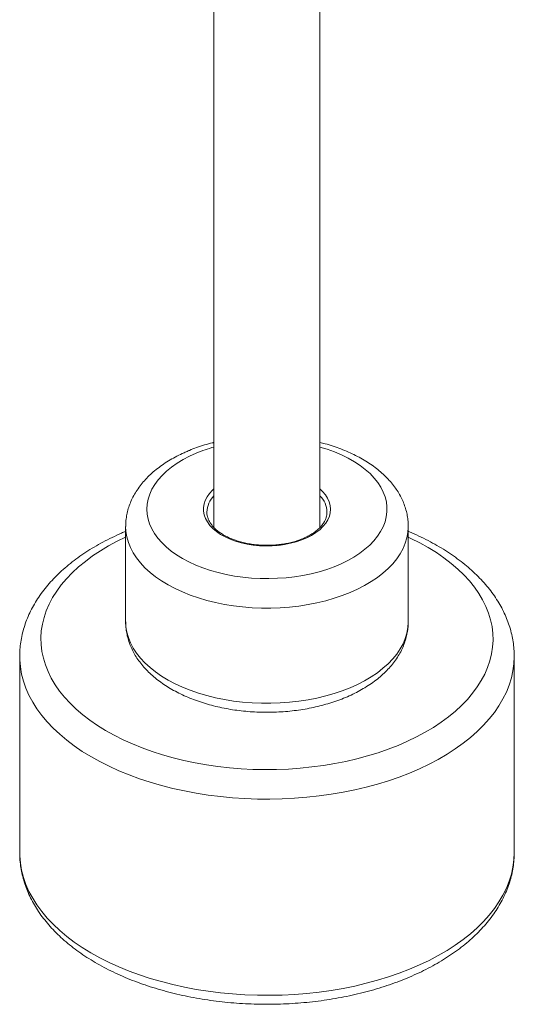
# Model space of a CAD drawing. Extents: x -935 to 1989, y -969 to 1811.
# Tile 5 of 20: x 175 to 197, y 738 to 783. Entities that reach past the tile are written whole.
import ezdxf

# ---------------------------------------------------------------- set-up
doc = ezdxf.new("R2010")
doc.units = 0
doc.header["$MEASUREMENT"] = 0
doc.layers.get('0').update_dxf_attribs({"lineweight": 0})

msp = doc.modelspace()

# ---------------------------------------------------------------- linework, layer by layer
at = {"color": 18, "lineweight": 9, "true_color": 0x000000}
for p, q in [((183.62, 786.34), (183.62, 759.632)), ((188.42, 759.632), (188.42, 786.34)), ((183.3, 760.328), (183.301, 760.304)), ((188.74, 760.318), (188.74, 760.328)), ((179.62, 759.675), (179.62, 755.363)), ((192.42, 755.363), (192.42, 759.675)), ((174.82, 753.796), (174.82, 744.912)), ((197.22, 753.806), (197.22, 753.796)), ((197.22, 744.912), (197.22, 753.796))]:
    msp.add_line(p, q, dxfattribs=at)
at = {"color": 252, "lineweight": 9, "true_color": 0x848484}
for points in [[(182.819, 762.997), (182.51, 762.857), (182.219, 762.705), (181.948, 762.541), (181.698, 762.366), (181.471, 762.181), (181.268, 761.987), (181.089, 761.785), (180.936, 761.576), (180.81, 761.361), (180.711, 761.142), (180.639, 760.919), (180.596, 760.693), (180.58, 760.467), (180.594, 760.24), (180.635, 760.015), (180.705, 759.792), (180.802, 759.572), (180.926, 759.357), (181.077, 759.147), (181.254, 758.945), (181.456, 758.75), (181.681, 758.565), (181.929, 758.389), (182.199, 758.224), (182.488, 758.07), (182.796, 757.929), (183.12, 757.802), (183.46, 757.688), (183.813, 757.588), (184.177, 757.504), (184.551, 757.435), (184.933, 757.382), (185.321, 757.344), (185.712, 757.323), (186.104, 757.319), (186.497, 757.33), (186.886, 757.358), (187.272, 757.402), (187.651, 757.462), (188.021, 757.538), (188.381, 757.629), (188.728, 757.735), (189.062, 757.855), (189.379, 757.988), (189.679, 758.134), (189.96, 758.293), (190.22, 758.463), (190.459, 758.643), (190.674, 758.832), (190.866, 759.031), (191.031, 759.236), (191.171, 759.448), (191.284, 759.665), (191.369, 759.887), (191.427, 760.111), (191.456, 760.337), (191.457, 760.564), (191.43, 760.79), (191.375, 761.014), (191.291, 761.236), (191.18, 761.454), (191.042, 761.666), (190.878, 761.872), (190.689, 762.071), (190.475, 762.261), (190.239, 762.442), (189.98, 762.612), (189.7, 762.772), (189.401, 762.919), (189.085, 763.053), (188.753, 763.174), (188.42, 763.277)], [(188.42, 761.378), (188.541, 761.262), (188.668, 761.114), (188.767, 760.958), (188.84, 760.798), (188.884, 760.634), (188.9, 760.469), (188.888, 760.303), (188.847, 760.139), (188.778, 759.978), (188.681, 759.822), (188.558, 759.672), (188.41, 759.53), (188.238, 759.398), (188.044, 759.275), (187.83, 759.165), (187.597, 759.067), (187.35, 758.984), (187.089, 758.915), (186.817, 758.861), (186.538, 758.823), (186.253, 758.801), (185.966, 758.796), (185.679, 758.808), (185.396, 758.835), (185.12, 758.879), (184.852, 758.939), (184.595, 759.014), (184.353, 759.103), (184.128, 759.205), (183.921, 759.32), (183.735, 759.447), (183.572, 759.583), (183.433, 759.728), (183.32, 759.881), (183.234, 760.039), (183.175, 760.201), (183.145, 760.366), (183.143, 760.532), (183.17, 760.697), (183.225, 760.859), (183.308, 761.018), (183.418, 761.171), (183.554, 761.317), (183.62, 761.378)], [(192.42, 759.668), (192.42, 759.654), (192.404, 759.407), (192.358, 759.161), (192.285, 758.918), (192.183, 758.678), (192.054, 758.443), (191.898, 758.213), (191.716, 757.99), (191.508, 757.774), (191.276, 757.566), (191.021, 757.368), (190.743, 757.181), (190.443, 757.004), (190.125, 756.84), (189.787, 756.688), (189.433, 756.549), (189.064, 756.425), (188.681, 756.315), (188.287, 756.219), (187.882, 756.14), (187.469, 756.076), (187.049, 756.028), (186.625, 755.997), (186.198, 755.981), (185.77, 755.983), (185.344, 756.001), (184.92, 756.035), (184.501, 756.086), (184.09, 756.152), (183.686, 756.235), (183.293, 756.332), (182.913, 756.445), (182.546, 756.572), (182.195, 756.713), (181.861, 756.867), (181.545, 757.034), (181.25, 757.212), (180.975, 757.401), (180.724, 757.601), (180.495, 757.81), (180.292, 758.027), (180.114, 758.252), (179.963, 758.483), (179.838, 758.719), (179.742, 758.959), (179.673, 759.203), (179.632, 759.449), (179.62, 759.673)], [(179.62, 759.194), (179.241, 759.01), (178.849, 758.799), (178.476, 758.577), (178.124, 758.343), (177.794, 758.099), (177.486, 757.846), (177.201, 757.584), (176.941, 757.313), (176.706, 757.035), (176.496, 756.75), (176.312, 756.46), (176.155, 756.164), (176.025, 755.863), (175.922, 755.56), (175.847, 755.253), (175.8, 754.945), (175.781, 754.636), (175.79, 754.326), (175.827, 754.018), (175.892, 753.71), (175.984, 753.406), (176.105, 753.104), (176.252, 752.806), (176.426, 752.514), (176.627, 752.227), (176.853, 751.946), (177.104, 751.673), (177.38, 751.407), (177.679, 751.15), (178.002, 750.903), (178.346, 750.666), (178.711, 750.439), (179.096, 750.224), (179.501, 750.021), (179.923, 749.83), (180.362, 749.653), (180.816, 749.488), (181.285, 749.338), (181.767, 749.202), (182.26, 749.081), (182.764, 748.975), (183.276, 748.884), (183.796, 748.809), (184.322, 748.75), (184.853, 748.707), (185.387, 748.679), (185.923, 748.668), (186.459, 748.673), (186.994, 748.695), (187.526, 748.732), (188.054, 748.786), (188.577, 748.855), (189.092, 748.94), (189.599, 749.041), (190.096, 749.156), (190.582, 749.287), (191.056, 749.432), (191.516, 749.591), (191.96, 749.764), (192.389, 749.95), (192.8, 750.149), (193.192, 750.36), (193.565, 750.582), (193.917, 750.816), (194.247, 751.059), (194.555, 751.313), (194.839, 751.575), (195.1, 751.846), (195.335, 752.124), (195.545, 752.409), (195.729, 752.699), (195.886, 752.995), (196.016, 753.295), (196.119, 753.599), (196.194, 753.906), (196.241, 754.214), (196.26, 754.523), (196.251, 754.833), (196.214, 755.141), (196.149, 755.449), (196.057, 755.753), (195.936, 756.055), (195.789, 756.353), (195.615, 756.645), (195.414, 756.932), (195.188, 757.213), (194.937, 757.486), (194.661, 757.752), (194.362, 758.008), (194.039, 758.256), (193.695, 758.493), (193.33, 758.72), (192.944, 758.935), (192.54, 759.138), (192.42, 759.194)], [(179.62, 755.363), (179.632, 755.138), (179.673, 754.892), (179.742, 754.648), (179.838, 754.408), (179.963, 754.171), (180.114, 753.94), (180.292, 753.716), (180.495, 753.499), (180.724, 753.29), (180.975, 753.09), (181.25, 752.901), (181.545, 752.722), (181.861, 752.556), (182.195, 752.401), (182.546, 752.261), (182.913, 752.134), (183.293, 752.021), (183.686, 751.923), (184.09, 751.841), (184.501, 751.774), (184.92, 751.724), (185.344, 751.689), (185.77, 751.672), (186.198, 751.67), (186.625, 751.685), (187.049, 751.717), (187.469, 751.765), (187.882, 751.828), (188.287, 751.908), (188.681, 752.003), (189.064, 752.113), (189.433, 752.238), (189.787, 752.376), (190.125, 752.528), (190.443, 752.693), (190.743, 752.869), (191.021, 753.057), (191.276, 753.255), (191.508, 753.462), (191.716, 753.678), (191.898, 753.902), (192.054, 754.132), (192.183, 754.367), (192.285, 754.607), (192.358, 754.85), (192.404, 755.096), (192.42, 755.342), (192.42, 755.363)], [(197.22, 753.796), (197.22, 753.788), (197.206, 753.463), (197.163, 753.139), (197.091, 752.817), (196.992, 752.497), (196.865, 752.181), (196.711, 751.868), (196.53, 751.56), (196.322, 751.258), (196.088, 750.963), (195.829, 750.674), (195.545, 750.394), (195.237, 750.122), (194.905, 749.859), (194.552, 749.606), (194.176, 749.364), (193.78, 749.133), (193.365, 748.914), (192.93, 748.707), (192.479, 748.513), (192.011, 748.333), (191.528, 748.166), (191.031, 748.013), (190.521, 747.875), (190, 747.752), (189.469, 747.644), (188.93, 747.552), (188.383, 747.475), (187.829, 747.415), (187.272, 747.37), (186.711, 747.342), (186.148, 747.33), (185.586, 747.335), (185.024, 747.356), (184.465, 747.393), (183.909, 747.446), (183.359, 747.515), (182.816, 747.6), (182.281, 747.701), (181.755, 747.817), (181.24, 747.948), (180.737, 748.095), (180.248, 748.255), (179.773, 748.429), (179.314, 748.617), (178.872, 748.818), (178.447, 749.032), (178.042, 749.258), (177.657, 749.495), (177.294, 749.743), (176.952, 750.001), (176.633, 750.269), (176.338, 750.546), (176.067, 750.831), (175.822, 751.123), (175.602, 751.422), (175.409, 751.727), (175.242, 752.038), (175.103, 752.353), (174.991, 752.671), (174.907, 752.993), (174.851, 753.316), (174.824, 753.64), (174.82, 753.793)], [(174.82, 744.912), (174.824, 744.757), (174.851, 744.432), (174.907, 744.109), (174.991, 743.787), (175.103, 743.469), (175.242, 743.154), (175.409, 742.844), (175.602, 742.538), (175.822, 742.239), (176.067, 741.947), (176.338, 741.662), (176.633, 741.385), (176.952, 741.117), (177.294, 740.859), (177.657, 740.611), (178.042, 740.374), (178.447, 740.148), (178.872, 739.934), (179.314, 739.733), (179.773, 739.545), (180.248, 739.371), (180.737, 739.211), (181.24, 739.065), (181.755, 738.933), (182.281, 738.817), (182.816, 738.716), (183.359, 738.631), (183.909, 738.562), (184.465, 738.509), (185.024, 738.472), (185.586, 738.451), (186.148, 738.446), (186.711, 738.458), (187.272, 738.486), (187.829, 738.531), (188.383, 738.591), (188.93, 738.668), (189.469, 738.76), (190, 738.868), (190.521, 738.991), (191.031, 739.129), (191.528, 739.282), (192.011, 739.449), (192.479, 739.629), (192.93, 739.823), (193.365, 740.03), (193.78, 740.249), (194.176, 740.48), (194.552, 740.722), (194.905, 740.975), (195.237, 741.238), (195.545, 741.51), (195.829, 741.79), (196.088, 742.079), (196.322, 742.374), (196.53, 742.676), (196.711, 742.984), (196.865, 743.297), (196.992, 743.613), (197.091, 743.933), (197.163, 744.255), (197.206, 744.579), (197.22, 744.904), (197.22, 744.912)]]:
    msp.add_lwpolyline(points, dxfattribs=at)
at = {"color": 18, "lineweight": 9, "true_color": 0x000000}
for points, knots in [([(183.62, 763.485), (183.601, 763.481), (183.582, 763.477), (183.564, 763.472), (183.438, 763.442), (183.315, 763.406), (183.195, 763.368), (183.073, 763.331), (182.954, 763.291), (182.836, 763.25), (182.724, 763.21), (182.614, 763.168), (182.507, 763.124), (182.487, 763.115), (182.467, 763.107), (182.447, 763.099)], [0, 0, 0, 0, 1, 1, 1, 2, 2, 2, 3, 3, 3, 4, 4, 4, 5, 5, 5, 5]), ([(192.419, 759.666), (192.419, 759.68), (192.42, 759.694), (192.42, 759.708), (192.422, 759.796), (192.415, 759.884), (192.405, 759.972), (192.394, 760.06), (192.381, 760.147), (192.364, 760.234), (192.346, 760.32), (192.324, 760.407), (192.299, 760.492), (192.273, 760.578), (192.243, 760.662), (192.209, 760.746), (192.175, 760.831), (192.137, 760.914), (192.095, 760.996), (192.053, 761.079), (192.007, 761.16), (191.958, 761.24), (191.907, 761.321), (191.853, 761.4), (191.796, 761.478), (191.737, 761.557), (191.675, 761.634), (191.61, 761.71), (191.544, 761.786), (191.474, 761.86), (191.401, 761.933), (191.327, 762.007), (191.25, 762.078), (191.169, 762.148), (191.088, 762.218), (191.003, 762.286), (190.916, 762.352), (190.827, 762.419), (190.736, 762.483), (190.641, 762.545), (190.546, 762.608), (190.449, 762.668), (190.348, 762.726), (190.247, 762.784), (190.143, 762.84), (190.037, 762.894), (189.931, 762.948), (189.822, 762.999), (189.711, 763.048), (189.6, 763.098), (189.486, 763.144), (189.37, 763.189), (189.255, 763.233), (189.137, 763.274), (189.017, 763.314), (188.898, 763.354), (188.777, 763.391), (188.653, 763.425), (188.576, 763.446), (188.498, 763.465), (188.42, 763.484)], [0, 0, 0, 0, 1, 1, 1, 2, 2, 2, 3, 3, 3, 4, 4, 4, 5, 5, 5, 6, 6, 6, 7, 7, 7, 8, 8, 8, 9, 9, 9, 10, 10, 10, 11, 11, 11, 12, 12, 12, 13, 13, 13, 14, 14, 14, 15, 15, 15, 16, 16, 16, 17, 17, 17, 18, 18, 18, 19, 19, 19, 20, 20, 20, 20]), ([(182.447, 763.099), (182.386, 763.073), (182.326, 763.047), (182.267, 763.02), (182.156, 762.97), (182.048, 762.917), (181.942, 762.863), (181.836, 762.807), (181.733, 762.75), (181.632, 762.691), (181.531, 762.631), (181.434, 762.569), (181.339, 762.505), (181.244, 762.44), (181.152, 762.374), (181.064, 762.305), (180.976, 762.236), (180.891, 762.166), (180.809, 762.093), (180.728, 762.02), (180.65, 761.945), (180.576, 761.868), (180.503, 761.792), (180.433, 761.714), (180.366, 761.633), (180.301, 761.554), (180.239, 761.472), (180.181, 761.389), (180.124, 761.307), (180.071, 761.223), (180.022, 761.137), (179.974, 761.053), (179.929, 760.967), (179.889, 760.879), (179.85, 760.793), (179.815, 760.706), (179.783, 760.617), (179.753, 760.53), (179.726, 760.442), (179.704, 760.353), (179.682, 760.265), (179.665, 760.176), (179.651, 760.086), (179.637, 759.998), (179.627, 759.909), (179.624, 759.82), (179.623, 759.771), (179.623, 759.722), (179.624, 759.672)], [0, 0, 0, 0, 1, 1, 1, 2, 2, 2, 3, 3, 3, 4, 4, 4, 5, 5, 5, 6, 6, 6, 7, 7, 7, 8, 8, 8, 9, 9, 9, 10, 10, 10, 11, 11, 11, 12, 12, 12, 13, 13, 13, 14, 14, 14, 15, 15, 15, 16, 16, 16, 16]), ([(188.738, 760.319), (188.739, 760.307), (188.739, 760.295), (188.739, 760.284), (188.739, 760.236), (188.73, 760.189), (188.719, 760.141), (188.707, 760.094), (188.692, 760.047), (188.673, 760), (188.654, 759.954), (188.63, 759.908), (188.602, 759.862), (188.575, 759.818), (188.544, 759.773), (188.509, 759.729), (188.474, 759.686), (188.436, 759.643), (188.393, 759.601), (188.351, 759.56), (188.305, 759.519), (188.256, 759.48), (188.207, 759.441), (188.154, 759.402), (188.098, 759.366), (188.042, 759.329), (187.983, 759.293), (187.921, 759.26), (187.859, 759.226), (187.794, 759.194), (187.727, 759.163), (187.659, 759.133), (187.589, 759.104), (187.516, 759.077), (187.443, 759.05), (187.368, 759.025), (187.291, 759.003), (187.214, 758.98), (187.135, 758.959), (187.054, 758.94), (186.974, 758.922), (186.891, 758.905), (186.808, 758.891), (186.724, 758.877), (186.639, 758.865), (186.553, 758.855), (186.467, 758.845), (186.381, 758.838), (186.294, 758.833), (186.207, 758.828), (186.119, 758.826), (186.032, 758.825), (185.944, 758.825), (185.857, 758.827), (185.77, 758.832), (185.682, 758.836), (185.596, 758.843), (185.51, 758.853), (185.424, 758.862), (185.339, 758.873), (185.255, 758.887), (185.171, 758.901), (185.088, 758.917), (185.007, 758.936), (184.926, 758.954), (184.846, 758.974), (184.769, 758.997), (184.692, 759.019), (184.616, 759.044), (184.543, 759.071), (184.47, 759.097), (184.399, 759.125), (184.331, 759.156), (184.263, 759.186), (184.198, 759.218), (184.135, 759.251), (184.073, 759.285), (184.013, 759.32), (183.957, 759.356), (183.901, 759.393), (183.848, 759.43), (183.798, 759.469), (183.749, 759.508), (183.703, 759.548), (183.66, 759.589), (183.618, 759.63), (183.579, 759.672), (183.544, 759.714), (183.509, 759.757), (183.478, 759.8), (183.45, 759.844), (183.422, 759.887), (183.398, 759.932), (183.379, 759.976), (183.359, 760.021), (183.343, 760.066), (183.33, 760.111), (183.317, 760.157), (183.307, 760.203), (183.304, 760.249), (183.303, 760.268), (183.304, 760.288), (183.304, 760.307)], [0, 0, 0, 0, 1, 1, 1, 2, 2, 2, 3, 3, 3, 4, 4, 4, 5, 5, 5, 6, 6, 6, 7, 7, 7, 8, 8, 8, 9, 9, 9, 10, 10, 10, 11, 11, 11, 12, 12, 12, 13, 13, 13, 14, 14, 14, 15, 15, 15, 16, 16, 16, 17, 17, 17, 18, 18, 18, 19, 19, 19, 20, 20, 20, 21, 21, 21, 22, 22, 22, 23, 23, 23, 24, 24, 24, 25, 25, 25, 26, 26, 26, 27, 27, 27, 28, 28, 28, 29, 29, 29, 30, 30, 30, 31, 31, 31, 32, 32, 32, 33, 33, 33, 34, 34, 34, 34]), ([(179.62, 759.457), (179.557, 759.431), (179.494, 759.405), (179.432, 759.378), (179.286, 759.315), (179.144, 759.249), (179.004, 759.18), (178.865, 759.112), (178.727, 759.042), (178.592, 758.97), (178.458, 758.898), (178.326, 758.823), (178.197, 758.747), (178.068, 758.67), (177.941, 758.592), (177.818, 758.511), (177.695, 758.431), (177.575, 758.348), (177.458, 758.264), (177.341, 758.179), (177.228, 758.093), (177.117, 758.005), (177.007, 757.917), (176.9, 757.827), (176.797, 757.735), (176.694, 757.643), (176.594, 757.55), (176.498, 757.454), (176.402, 757.36), (176.31, 757.263), (176.221, 757.165), (176.133, 757.067), (176.049, 756.967), (175.968, 756.866), (175.888, 756.765), (175.811, 756.663), (175.739, 756.559), (175.667, 756.456), (175.598, 756.352), (175.534, 756.246), (175.471, 756.141), (175.411, 756.034), (175.355, 755.927), (175.3, 755.82), (175.249, 755.712), (175.202, 755.603), (175.155, 755.494), (175.113, 755.385), (175.074, 755.275), (175.036, 755.166), (175.002, 755.055), (174.973, 754.945), (174.943, 754.835), (174.918, 754.724), (174.897, 754.612), (174.876, 754.502), (174.86, 754.391), (174.847, 754.279), (174.834, 754.169), (174.825, 754.057), (174.823, 753.946), (174.822, 753.895), (174.823, 753.844), (174.824, 753.792)], [0, 0, 0, 0, 1, 1, 1, 2, 2, 2, 3, 3, 3, 4, 4, 4, 5, 5, 5, 6, 6, 6, 7, 7, 7, 8, 8, 8, 9, 9, 9, 10, 10, 10, 11, 11, 11, 12, 12, 12, 13, 13, 13, 14, 14, 14, 15, 15, 15, 16, 16, 16, 17, 17, 17, 18, 18, 18, 19, 19, 19, 20, 20, 20, 21, 21, 21, 21]), ([(197.22, 753.807), (197.218, 753.913), (197.215, 754.02), (197.208, 754.126), (197.2, 754.236), (197.187, 754.346), (197.17, 754.456), (197.153, 754.566), (197.133, 754.676), (197.108, 754.785), (197.083, 754.894), (197.054, 755.003), (197.02, 755.111), (196.987, 755.22), (196.95, 755.327), (196.908, 755.434), (196.867, 755.542), (196.821, 755.648), (196.771, 755.753), (196.721, 755.859), (196.667, 755.965), (196.61, 756.068), (196.552, 756.173), (196.49, 756.276), (196.424, 756.378), (196.357, 756.481), (196.287, 756.583), (196.213, 756.683), (196.139, 756.784), (196.061, 756.883), (195.979, 756.981), (195.897, 757.079), (195.811, 757.176), (195.721, 757.271), (195.631, 757.367), (195.538, 757.461), (195.441, 757.554), (195.343, 757.647), (195.242, 757.738), (195.138, 757.828), (195.033, 757.917), (194.925, 758.005), (194.813, 758.091), (194.702, 758.178), (194.587, 758.262), (194.468, 758.345), (194.35, 758.428), (194.229, 758.509), (194.104, 758.587), (193.98, 758.666), (193.852, 758.743), (193.722, 758.818), (193.591, 758.893), (193.458, 758.966), (193.322, 759.037), (193.185, 759.108), (193.046, 759.176), (192.905, 759.243), (192.765, 759.31), (192.622, 759.376), (192.474, 759.437), (192.456, 759.444), (192.438, 759.451), (192.42, 759.458)], [0, 0, 0, 0, 1, 1, 1, 2, 2, 2, 3, 3, 3, 4, 4, 4, 5, 5, 5, 6, 6, 6, 7, 7, 7, 8, 8, 8, 9, 9, 9, 10, 10, 10, 11, 11, 11, 12, 12, 12, 13, 13, 13, 14, 14, 14, 15, 15, 15, 16, 16, 16, 17, 17, 17, 18, 18, 18, 19, 19, 19, 20, 20, 20, 21, 21, 21, 21]), ([(179.624, 755.366), (179.623, 755.325), (179.622, 755.284), (179.623, 755.243), (179.625, 755.155), (179.634, 755.067), (179.647, 754.98), (179.66, 754.892), (179.676, 754.805), (179.696, 754.719), (179.716, 754.633), (179.741, 754.547), (179.769, 754.462), (179.798, 754.377), (179.83, 754.292), (179.867, 754.209), (179.903, 754.125), (179.944, 754.043), (179.988, 753.961), (180.033, 753.879), (180.082, 753.798), (180.134, 753.719), (180.187, 753.639), (180.244, 753.56), (180.304, 753.483), (180.365, 753.405), (180.429, 753.328), (180.497, 753.254), (180.566, 753.179), (180.638, 753.105), (180.714, 753.033), (180.79, 752.961), (180.87, 752.89), (180.953, 752.822), (181.037, 752.753), (181.124, 752.686), (181.213, 752.621), (181.304, 752.556), (181.398, 752.493), (181.494, 752.432), (181.591, 752.371), (181.691, 752.312), (181.793, 752.255), (181.896, 752.198), (182.002, 752.144), (182.11, 752.092), (182.218, 752.039), (182.328, 751.989), (182.441, 751.942), (182.554, 751.894), (182.669, 751.849), (182.786, 751.807), (182.903, 751.764), (183.022, 751.724), (183.143, 751.686), (183.263, 751.648), (183.386, 751.613), (183.51, 751.58), (183.634, 751.547), (183.76, 751.517), (183.887, 751.489), (184.014, 751.461), (184.142, 751.436), (184.271, 751.413), (184.4, 751.391), (184.531, 751.37), (184.662, 751.353), (184.793, 751.335), (184.925, 751.32), (185.057, 751.308), (185.19, 751.295), (185.323, 751.286), (185.456, 751.278), (185.59, 751.271), (185.724, 751.266), (185.857, 751.264), (185.991, 751.262), (186.125, 751.263), (186.259, 751.266), (186.393, 751.269), (186.526, 751.274), (186.66, 751.283), (186.793, 751.291), (186.926, 751.302), (187.058, 751.315), (187.19, 751.329), (187.322, 751.345), (187.453, 751.363), (187.583, 751.382), (187.713, 751.403), (187.842, 751.426), (187.971, 751.45), (188.099, 751.476), (188.225, 751.505), (188.351, 751.534), (188.477, 751.565), (188.6, 751.599), (188.724, 751.632), (188.846, 751.669), (188.966, 751.707), (189.086, 751.746), (189.204, 751.787), (189.321, 751.831), (189.437, 751.875), (189.552, 751.921), (189.664, 751.969), (189.776, 752.018), (189.886, 752.069), (189.994, 752.122), (190.101, 752.175), (190.206, 752.231), (190.309, 752.289), (190.411, 752.348), (190.511, 752.408), (190.608, 752.471), (190.704, 752.534), (190.798, 752.599), (190.889, 752.666), (190.979, 752.733), (191.066, 752.803), (191.15, 752.874), (191.234, 752.945), (191.314, 753.019), (191.391, 753.095), (191.467, 753.17), (191.539, 753.247), (191.608, 753.326), (191.676, 753.405), (191.741, 753.485), (191.802, 753.568), (191.861, 753.649), (191.917, 753.732), (191.969, 753.817), (192.021, 753.901), (192.068, 753.986), (192.111, 754.073), (192.153, 754.159), (192.192, 754.246), (192.226, 754.334), (192.259, 754.421), (192.289, 754.509), (192.314, 754.598), (192.338, 754.686), (192.359, 754.775), (192.375, 754.864), (192.392, 754.952), (192.404, 755.041), (192.411, 755.13), (192.416, 755.208), (192.418, 755.287), (192.419, 755.365)], [0, 0, 0, 0, 1, 1, 1, 2, 2, 2, 3, 3, 3, 4, 4, 4, 5, 5, 5, 6, 6, 6, 7, 7, 7, 8, 8, 8, 9, 9, 9, 10, 10, 10, 11, 11, 11, 12, 12, 12, 13, 13, 13, 14, 14, 14, 15, 15, 15, 16, 16, 16, 17, 17, 17, 18, 18, 18, 19, 19, 19, 20, 20, 20, 21, 21, 21, 22, 22, 22, 23, 23, 23, 24, 24, 24, 25, 25, 25, 26, 26, 26, 27, 27, 27, 28, 28, 28, 29, 29, 29, 30, 30, 30, 31, 31, 31, 32, 32, 32, 33, 33, 33, 34, 34, 34, 35, 35, 35, 36, 36, 36, 37, 37, 37, 38, 38, 38, 39, 39, 39, 40, 40, 40, 41, 41, 41, 42, 42, 42, 43, 43, 43, 44, 44, 44, 45, 45, 45, 46, 46, 46, 47, 47, 47, 48, 48, 48, 49, 49, 49, 50, 50, 50, 50]), ([(174.824, 744.905), (174.823, 744.847), (174.823, 744.788), (174.824, 744.73), (174.827, 744.619), (174.837, 744.508), (174.851, 744.398), (174.864, 744.288), (174.881, 744.178), (174.902, 744.068), (174.923, 743.959), (174.949, 743.849), (174.979, 743.741), (175.008, 743.632), (175.042, 743.524), (175.08, 743.417), (175.118, 743.309), (175.16, 743.202), (175.206, 743.096), (175.252, 742.989), (175.302, 742.883), (175.356, 742.779), (175.411, 742.673), (175.469, 742.569), (175.531, 742.466), (175.594, 742.363), (175.661, 742.26), (175.731, 742.159), (175.802, 742.057), (175.876, 741.957), (175.955, 741.858), (176.033, 741.759), (176.116, 741.661), (176.202, 741.564), (176.289, 741.467), (176.379, 741.372), (176.473, 741.278), (176.567, 741.184), (176.665, 741.091), (176.766, 741), (176.867, 740.909), (176.972, 740.82), (177.081, 740.732), (177.189, 740.644), (177.301, 740.558), (177.416, 740.474), (177.532, 740.389), (177.651, 740.307), (177.772, 740.226), (177.894, 740.146), (178.019, 740.067), (178.147, 739.99), (178.275, 739.914), (178.406, 739.839), (178.539, 739.766), (178.673, 739.693), (178.809, 739.623), (178.948, 739.554), (179.087, 739.486), (179.229, 739.419), (179.373, 739.355), (179.517, 739.291), (179.664, 739.229), (179.813, 739.169), (179.961, 739.109), (180.112, 739.052), (180.266, 738.996), (180.419, 738.941), (180.574, 738.888), (180.731, 738.837), (180.888, 738.787), (181.047, 738.738), (181.208, 738.692), (181.369, 738.646), (181.531, 738.603), (181.696, 738.561), (181.86, 738.52), (182.025, 738.481), (182.192, 738.445), (182.359, 738.408), (182.528, 738.374), (182.697, 738.343), (182.867, 738.311), (183.037, 738.282), (183.209, 738.255), (183.381, 738.228), (183.554, 738.204), (183.727, 738.182), (183.901, 738.161), (184.075, 738.141), (184.25, 738.125), (184.425, 738.108), (184.601, 738.093), (184.777, 738.082), (184.953, 738.07), (185.13, 738.061), (185.307, 738.054), (185.483, 738.047), (185.66, 738.043), (185.838, 738.041), (186.015, 738.039), (186.192, 738.04), (186.369, 738.043), (186.546, 738.047), (186.723, 738.053), (186.9, 738.061), (187.076, 738.069), (187.252, 738.08), (187.428, 738.093), (187.604, 738.107), (187.779, 738.123), (187.954, 738.141), (188.128, 738.159), (188.302, 738.18), (188.475, 738.203), (188.648, 738.227), (188.821, 738.253), (188.992, 738.281), (189.163, 738.309), (189.333, 738.34), (189.501, 738.373), (189.67, 738.406), (189.838, 738.441), (190.004, 738.479), (190.17, 738.517), (190.335, 738.558), (190.497, 738.6), (190.661, 738.643), (190.822, 738.688), (190.982, 738.736), (191.141, 738.783), (191.299, 738.833), (191.455, 738.885), (191.611, 738.937), (191.765, 738.992), (191.917, 739.048), (192.069, 739.105), (192.219, 739.164), (192.366, 739.225), (192.514, 739.287), (192.659, 739.35), (192.801, 739.416), (192.944, 739.481), (193.084, 739.549), (193.222, 739.619), (193.36, 739.689), (193.495, 739.761), (193.627, 739.835), (193.759, 739.909), (193.889, 739.986), (194.015, 740.064), (194.142, 740.142), (194.265, 740.223), (194.385, 740.305), (194.506, 740.387), (194.623, 740.471), (194.737, 740.558), (194.851, 740.644), (194.962, 740.732), (195.069, 740.821), (195.176, 740.911), (195.28, 741.003), (195.38, 741.096), (195.48, 741.189), (195.576, 741.284), (195.669, 741.381), (195.761, 741.477), (195.85, 741.575), (195.935, 741.675), (196.02, 741.774), (196.101, 741.875), (196.178, 741.977), (196.255, 742.079), (196.327, 742.182), (196.396, 742.287), (196.465, 742.391), (196.529, 742.496), (196.59, 742.603), (196.65, 742.709), (196.705, 742.816), (196.757, 742.924), (196.809, 743.032), (196.856, 743.14), (196.899, 743.25), (196.942, 743.359), (196.981, 743.469), (197.015, 743.579), (197.049, 743.689), (197.079, 743.799), (197.105, 743.91), (197.131, 744.021), (197.152, 744.132), (197.169, 744.243), (197.186, 744.354), (197.198, 744.465), (197.208, 744.576), (197.217, 744.687), (197.225, 744.798), (197.22, 744.909), (197.22, 744.91), (197.22, 744.911), (197.22, 744.912)], [0, 0, 0, 0, 1, 1, 1, 2, 2, 2, 3, 3, 3, 4, 4, 4, 5, 5, 5, 6, 6, 6, 7, 7, 7, 8, 8, 8, 9, 9, 9, 10, 10, 10, 11, 11, 11, 12, 12, 12, 13, 13, 13, 14, 14, 14, 15, 15, 15, 16, 16, 16, 17, 17, 17, 18, 18, 18, 19, 19, 19, 20, 20, 20, 21, 21, 21, 22, 22, 22, 23, 23, 23, 24, 24, 24, 25, 25, 25, 26, 26, 26, 27, 27, 27, 28, 28, 28, 29, 29, 29, 30, 30, 30, 31, 31, 31, 32, 32, 32, 33, 33, 33, 34, 34, 34, 35, 35, 35, 36, 36, 36, 37, 37, 37, 38, 38, 38, 39, 39, 39, 40, 40, 40, 41, 41, 41, 42, 42, 42, 43, 43, 43, 44, 44, 44, 45, 45, 45, 46, 46, 46, 47, 47, 47, 48, 48, 48, 49, 49, 49, 50, 50, 50, 51, 51, 51, 52, 52, 52, 53, 53, 53, 54, 54, 54, 55, 55, 55, 56, 56, 56, 57, 57, 57, 58, 58, 58, 59, 59, 59, 60, 60, 60, 61, 61, 61, 62, 62, 62, 63, 63, 63, 64, 64, 64, 65, 65, 65, 66, 66, 66, 67, 67, 67, 67])]:
    msp.add_open_spline(points, degree=3, knots=knots, dxfattribs=at)
at = {"color": 252, "lineweight": 9, "true_color": 0x848484}
for points in [[(183.62, 763.277), (183.348, 763.2), (183.08, 763.107), (182.819, 762.997)], [(183.62, 761.067), (183.424, 760.87), (183.309, 760.606), (183.3, 760.328)], [(188.74, 760.328), (188.731, 760.606), (188.617, 760.87), (188.42, 761.067)]]:
    msp.add_open_spline(points, degree=3, dxfattribs=at)

doc.saveas('drawing.dxf')
